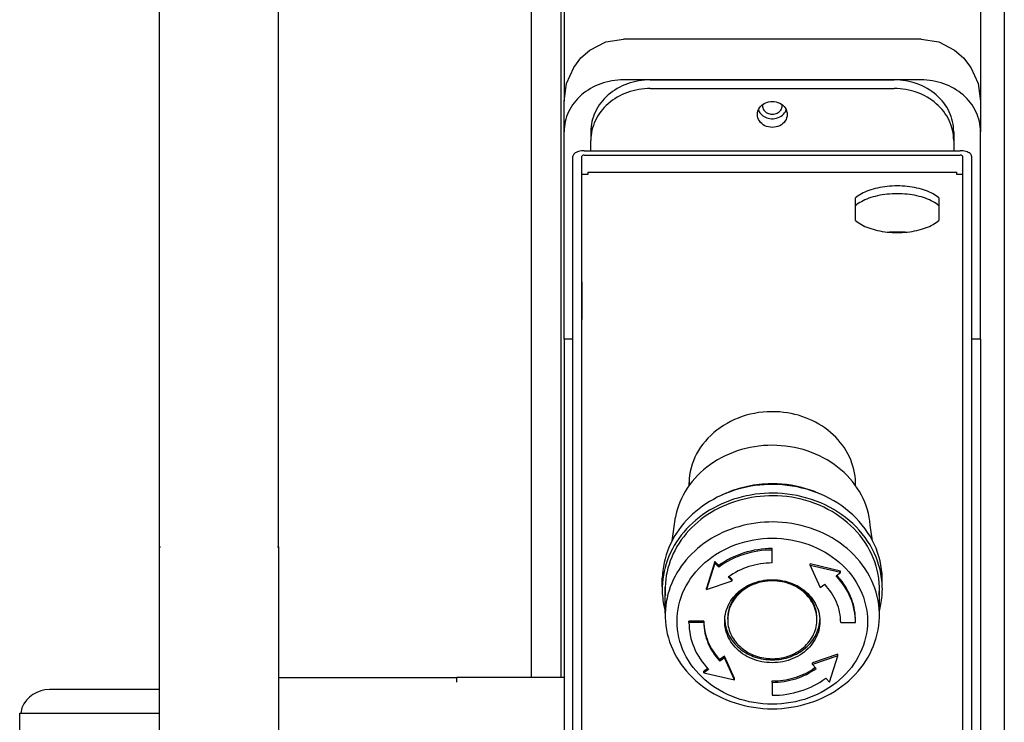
# Model space of a CAD drawing. Extents: x -1765 to 4890, y -3431 to 1272.
# Tile 14 of 111: x -1293 to -1251, y -1172 to -1142. Entities that reach past the tile are written whole.
import ezdxf

# ---------------------------------------------------------------- set-up
doc = ezdxf.new("R2010")
doc.units = 0
doc.layers.get('0').update_dxf_attribs({"linetype": 'CONTINUOUS'})

# ---------------------------------------------------------------- blocks, each defined once
blk = doc.blocks.new('CTH', base_point=(-1401.584, -1249.781))
at = {"color": 7, "linetype": 'CONTINUOUS'}
blk.add_line((-1251.194, -1091.654), (-1251.194, -1178.291), dxfattribs=at)
at = {"color": 5, "linetype": 'CONTINUOUS'}
for p, q in [((-1286.682, -1164.441), (-1286.682, -1105.461)), ((-1281.684, -1164.441), (-1281.684, -1105.461)), ((-1269.687, -1139.44), (-1269.687, -1145.724)), ((-1252.193, -1139.44), (-1252.193, -1145.724)), ((-1271.062, -1144.33), (-1271.062, -1141.199)), ((-1269.812, -1144.33), (-1269.812, -1141.199)), ((-1267.936, -1143.238), (-1267.188, -1143.117)), ((-1254.692, -1143.117), (-1267.188, -1143.117)), ((-1254.692, -1143.117), (-1253.949, -1143.237)), ((-1268.979, -1143.912), (-1268.606, -1143.582)), ((-1268.606, -1143.582), (-1267.936, -1143.238)), ((-1253.949, -1143.237), (-1253.279, -1143.579)), ((-1253.279, -1143.579), (-1252.903, -1143.911)), ((-1269.283, -1144.31), (-1268.979, -1143.912)), ((-1252.903, -1143.911), (-1252.599, -1144.309)), ((-1271.062, -1165.961), (-1271.062, -1144.33)), ((-1269.812, -1165.961), (-1269.812, -1144.33)), ((-1269.585, -1144.991), (-1269.283, -1144.31)), ((-1252.599, -1144.309), (-1252.297, -1144.988)), ((-1254.692, -1144.83), (-1267.188, -1144.83)), ((-1266.064, -1144.83), (-1255.817, -1144.83)), ((-1269.687, -1145.724), (-1269.585, -1144.991)), ((-1266.064, -1145.197), (-1255.817, -1145.197)), ((-1252.297, -1144.988), (-1252.193, -1145.724)), ((-1269.687, -1147.009), (-1269.687, -1145.724)), ((-1261.525, -1146.097), (-1261.495, -1146.17)), ((-1261.342, -1145.87), (-1261.353, -1145.919)), ((-1260.528, -1145.919), (-1260.539, -1145.87)), ((-1260.386, -1146.17), (-1260.356, -1146.097)), ((-1252.193, -1145.724), (-1252.193, -1147.009)), ((-1269.687, -1155.726), (-1269.687, -1147.009)), ((-1268.563, -1147.009), (-1268.563, -1147.376)), ((-1253.318, -1147.009), (-1253.318, -1147.376)), ((-1252.193, -1155.726), (-1252.193, -1147.009)), ((-1268.563, -1147.812), (-1268.563, -1147.376)), ((-1253.318, -1147.376), (-1253.318, -1147.812)), ((-1269.313, -1154.48), (-1269.313, -1148.044)), ((-1268.938, -1154.48), (-1268.938, -1148.044)), ((-1268.838, -1147.812), (-1268.563, -1147.812)), ((-1268.838, -1147.995), (-1253.043, -1147.995)), ((-1268.563, -1147.812), (-1253.318, -1147.812)), ((-1253.318, -1147.812), (-1253.043, -1147.812)), ((-1252.943, -1148.044), (-1252.943, -1154.48)), ((-1252.568, -1148.044), (-1252.568, -1154.48)), ((-1268.688, -1148.811), (-1268.938, -1148.811)), ((-1268.688, -1148.712), (-1253.193, -1148.712)), ((-1268.688, -1148.712), (-1268.688, -1148.811)), ((-1253.193, -1148.811), (-1253.193, -1148.712)), ((-1252.943, -1148.811), (-1253.193, -1148.811)), ((-1257.442, -1150.74), (-1257.442, -1149.793)), ((-1253.943, -1149.793), (-1253.943, -1150.74)), ((-1255.363, -1151.23), (-1256.021, -1151.23)), ((-1268.938, -1153.321), (-1268.938, -1154.903)), ((-1269.313, -1156.181), (-1269.313, -1154.48)), ((-1268.938, -1156.181), (-1268.938, -1154.48)), ((-1252.943, -1154.48), (-1252.943, -1156.181)), ((-1252.568, -1154.48), (-1252.568, -1156.181)), ((-1269.313, -1155.726), (-1269.687, -1155.726)), ((-1269.687, -1155.726), (-1269.687, -1156.786)), ((-1252.193, -1155.726), (-1252.568, -1155.726)), ((-1252.193, -1155.726), (-1252.193, -1156.786)), ((-1269.313, -1168.517), (-1269.313, -1156.181)), ((-1268.938, -1168.517), (-1268.938, -1156.181)), ((-1252.943, -1156.181), (-1252.943, -1168.517)), ((-1252.568, -1156.181), (-1252.568, -1168.517)), ((-1269.687, -1156.786), (-1269.687, -1161.56)), ((-1252.193, -1156.786), (-1252.193, -1161.56)), ((-1269.687, -1161.56), (-1269.687, -1192.432)), ((-1264.438, -1161.88), (-1264.438, -1161.751)), ((-1264.438, -1161.751), (-1264.435, -1161.876)), ((-1257.446, -1161.876), (-1257.442, -1161.751)), ((-1257.442, -1161.88), (-1257.442, -1161.751)), ((-1252.193, -1161.56), (-1252.193, -1192.432)), ((-1262.683, -1162.115), (-1262.925, -1162.218)), ((-1258.956, -1162.218), (-1259.198, -1162.115)), ((-1263.04, -1162.267), (-1263.059, -1162.278)), ((-1263.02, -1162.259), (-1263.04, -1162.267)), ((-1258.84, -1162.267), (-1258.86, -1162.259)), ((-1258.821, -1162.278), (-1258.84, -1162.267)), ((-1265.146, -1164.192), (-1265.012, -1163.207)), ((-1256.735, -1164.192), (-1256.826, -1163.532)), ((-1286.682, -1172.194), (-1286.682, -1164.441)), ((-1286.682, -1164.441), (-1286.644, -1164.441)), ((-1281.721, -1164.441), (-1281.684, -1164.441)), ((-1281.684, -1164.441), (-1281.684, -1167.038)), ((-1260.94, -1164.58), (-1260.94, -1164.519)), ((-1260.94, -1165.125), (-1260.94, -1164.58)), ((-1263.35, -1165.066), (-1263.7, -1166.181)), ((-1263.35, -1165.127), (-1263.7, -1166.242)), ((-1263.35, -1165.127), (-1263.35, -1165.066)), ((-1263.189, -1165.233), (-1263.35, -1165.066)), ((-1263.189, -1165.294), (-1263.35, -1165.127)), ((-1263.189, -1165.294), (-1263.189, -1165.233)), ((-1259.347, -1165.225), (-1259.347, -1165.164)), ((-1258.069, -1165.469), (-1259.347, -1165.164)), ((-1259.347, -1165.225), (-1258.93, -1166.161)), ((-1258.069, -1165.53), (-1259.347, -1165.225)), ((-1258.26, -1165.67), (-1258.069, -1165.53)), ((-1258.069, -1165.53), (-1258.069, -1165.469)), ((-1271.062, -1169.939), (-1271.062, -1165.961)), ((-1269.812, -1169.939), (-1269.812, -1165.961)), ((-1265.563, -1166.133), (-1265.563, -1165.766)), ((-1263.7, -1166.242), (-1262.627, -1165.879)), ((-1262.627, -1165.879), (-1262.788, -1165.712)), ((-1262.627, -1165.817), (-1262.753, -1165.687)), ((-1262.627, -1165.879), (-1262.627, -1165.817)), ((-1258.082, -1165.811), (-1258.227, -1165.646)), ((-1256.328, -1166.133), (-1256.318, -1165.766)), ((-1256.318, -1166.133), (-1256.318, -1165.766)), ((-1265.438, -1167.236), (-1265.438, -1166.135)), ((-1263.7, -1166.242), (-1263.7, -1166.181)), ((-1261.914, -1166.051), (-1261.802, -1165.998)), ((-1260.079, -1165.998), (-1259.966, -1166.051)), ((-1258.93, -1166.161), (-1258.739, -1166.021)), ((-1256.452, -1166.492), (-1256.443, -1166.135)), ((-1256.443, -1167.236), (-1256.443, -1166.135)), ((-1281.684, -1167.038), (-1281.684, -1169.353)), ((-1265.505, -1166.864), (-1265.438, -1167.148)), ((-1256.443, -1167.148), (-1256.375, -1166.864)), ((-1264.439, -1167.631), (-1264.439, -1167.57)), ((-1263.814, -1167.57), (-1264.439, -1167.57)), ((-1263.814, -1167.631), (-1263.814, -1167.57)), ((-1262.937, -1167.5), (-1262.935, -1167.567)), ((-1262.814, -1167.472), (-1262.814, -1167.411)), ((-1259.066, -1167.472), (-1259.066, -1167.411)), ((-1258.946, -1167.567), (-1258.944, -1167.5)), ((-1257.442, -1167.631), (-1257.442, -1167.57)), ((-1263.814, -1167.631), (-1264.439, -1167.631)), ((-1258.066, -1167.631), (-1257.442, -1167.631)), ((-1269.313, -1168.778), (-1269.313, -1168.517)), ((-1269.313, -1192.364), (-1269.313, -1168.778)), ((-1268.938, -1168.778), (-1268.938, -1168.517)), ((-1268.938, -1192.364), (-1268.938, -1168.778)), ((-1252.943, -1168.517), (-1252.943, -1168.778)), ((-1252.943, -1168.778), (-1252.943, -1192.364)), ((-1252.568, -1168.517), (-1252.568, -1168.778)), ((-1252.568, -1168.778), (-1252.568, -1192.364)), ((-1262.951, -1169.041), (-1263.142, -1169.181)), ((-1262.951, -1169.102), (-1263.142, -1169.242)), ((-1263.142, -1169.242), (-1263.142, -1169.181)), ((-1262.951, -1169.102), (-1262.951, -1169.041)), ((-1262.534, -1169.977), (-1262.951, -1169.041)), ((-1262.534, -1170.038), (-1262.951, -1169.102)), ((-1258.181, -1168.96), (-1259.254, -1169.323)), ((-1258.181, -1169.021), (-1259.254, -1169.384)), ((-1258.531, -1170.136), (-1258.181, -1169.021)), ((-1258.181, -1169.021), (-1258.181, -1168.96)), ((-1281.684, -1169.353), (-1281.684, -1171.136)), ((-1263.654, -1169.556), (-1263.812, -1169.671)), ((-1263.621, -1169.593), (-1263.812, -1169.733)), ((-1263.812, -1169.733), (-1263.812, -1169.671)), ((-1259.254, -1169.384), (-1259.254, -1169.323)), ((-1259.254, -1169.384), (-1259.093, -1169.551)), ((-1259.128, -1169.514), (-1259.23, -1169.584)), ((-1281.684, -1169.939), (-1281.514, -1169.939)), ((-1281.514, -1169.939), (-1274.186, -1169.939)), ((-1269.687, -1169.939), (-1274.186, -1169.939)), ((-1274.186, -1170.13), (-1274.186, -1169.939)), ((-1263.812, -1169.733), (-1262.534, -1170.038)), ((-1262.534, -1170.038), (-1262.534, -1169.977)), ((-1260.94, -1170.138), (-1260.94, -1170.076)), ((-1258.691, -1169.969), (-1258.531, -1170.136)), ((-1286.682, -1170.439), (-1291.305, -1170.439)), ((-1260.94, -1170.138), (-1260.94, -1170.682)), ((-1292.46, -1171.211), (-1292.505, -1171.439)), ((-1281.684, -1171.136), (-1281.684, -1172.194)), ((-1292.555, -1193.931), (-1292.555, -1171.439)), ((-1292.555, -1171.439), (-1286.682, -1171.439))]:
    blk.add_line(p, q, dxfattribs=at)
blk.add_arc((-1291.305, -1171.689), 1.25, 89.9999, 157.4998, dxfattribs=at)
for points, knots in [([(-1267.188, -1144.83), (-1267.517, -1144.83), (-1267.841, -1144.886), (-1268.448, -1145.105), (-1268.723, -1145.266), (-1269.188, -1145.67), (-1269.372, -1145.911), (-1269.623, -1146.439), (-1269.687, -1146.723), (-1269.687, -1147.009)], [0, 0, 0, 0, 1, 1, 2, 2, 3, 3, 4, 4, 4, 4]), ([(-1266.064, -1144.83), (-1266.392, -1144.83), (-1266.717, -1144.886), (-1267.323, -1145.105), (-1267.599, -1145.266), (-1268.063, -1145.67), (-1268.247, -1145.911), (-1268.498, -1146.439), (-1268.563, -1146.723), (-1268.563, -1147.009)], [0, 0, 0, 0, 1, 1, 2, 2, 3, 3, 4, 4, 4, 4]), ([(-1253.318, -1147.009), (-1253.318, -1146.723), (-1253.383, -1146.439), (-1253.634, -1145.911), (-1253.818, -1145.67), (-1254.282, -1145.266), (-1254.557, -1145.105), (-1255.164, -1144.886), (-1255.489, -1144.83), (-1255.817, -1144.83)], [0, 0, 0, 0, 1, 1, 2, 2, 3, 3, 4, 4, 4, 4]), ([(-1252.193, -1147.009), (-1252.193, -1146.723), (-1252.258, -1146.439), (-1252.509, -1145.911), (-1252.693, -1145.67), (-1253.157, -1145.266), (-1253.433, -1145.105), (-1254.039, -1144.886), (-1254.364, -1144.83), (-1254.692, -1144.83)], [0, 0, 0, 0, 1, 1, 2, 2, 3, 3, 4, 4, 4, 4]), ([(-1266.064, -1145.197), (-1266.392, -1145.197), (-1266.717, -1145.253), (-1267.323, -1145.472), (-1267.599, -1145.633), (-1268.063, -1146.037), (-1268.247, -1146.278), (-1268.498, -1146.807), (-1268.563, -1147.09), (-1268.563, -1147.376)], [0, 0, 0, 0, 1, 1, 2, 2, 3, 3, 4, 4, 4, 4]), ([(-1253.318, -1147.376), (-1253.318, -1147.09), (-1253.383, -1146.807), (-1253.634, -1146.278), (-1253.818, -1146.037), (-1254.282, -1145.633), (-1254.557, -1145.472), (-1255.164, -1145.253), (-1255.489, -1145.197), (-1255.817, -1145.197)], [0, 0, 0, 0, 1, 1, 2, 2, 3, 3, 4, 4, 4, 4]), ([(-1261.565, -1146.286), (-1261.565, -1146.382), (-1261.536, -1146.476), (-1261.427, -1146.642), (-1261.348, -1146.71), (-1261.158, -1146.806), (-1261.05, -1146.831), (-1260.831, -1146.831), (-1260.723, -1146.806), (-1260.533, -1146.71), (-1260.454, -1146.642), (-1260.344, -1146.476), (-1260.316, -1146.382), (-1260.316, -1146.191), (-1260.344, -1146.097), (-1260.454, -1145.931), (-1260.533, -1145.862), (-1260.723, -1145.767), (-1260.831, -1145.742), (-1261.05, -1145.742), (-1261.158, -1145.767), (-1261.348, -1145.862), (-1261.427, -1145.931), (-1261.536, -1146.097), (-1261.565, -1146.191), (-1261.565, -1146.286)], [0, 0, 0, 0, 1, 1, 2, 2, 3, 3, 4, 4, 5, 5, 6, 6, 7, 7, 8, 8, 9, 9, 10, 10, 11, 11, 12, 12, 12, 12]), ([(-1261.353, -1145.919), (-1261.353, -1145.983), (-1261.334, -1146.045), (-1261.261, -1146.154), (-1261.209, -1146.199), (-1261.084, -1146.262), (-1261.013, -1146.279), (-1260.868, -1146.279), (-1260.797, -1146.262), (-1260.672, -1146.199), (-1260.619, -1146.154), (-1260.547, -1146.045), (-1260.528, -1145.983), (-1260.528, -1145.919)], [0, 0, 0, 0, 1, 1, 2, 2, 3, 3, 4, 4, 5, 5, 6, 6, 6, 6]), ([(-1261.495, -1146.17), (-1261.456, -1146.236), (-1261.401, -1146.295), (-1261.268, -1146.389), (-1261.191, -1146.424), (-1261.109, -1146.444)], [0, 0, 0, 0, 1, 1, 2, 2, 2, 2]), ([(-1261.109, -1146.444), (-1261.017, -1146.466), (-1260.921, -1146.47), (-1260.734, -1146.44), (-1260.645, -1146.407), (-1260.492, -1146.308), (-1260.429, -1146.244), (-1260.386, -1146.17)], [0, 0, 0, 0, 1, 1, 2, 2, 3, 3, 3, 3]), ([(-1268.838, -1147.812), (-1268.921, -1147.812), (-1269.003, -1147.823), (-1269.147, -1147.863), (-1269.207, -1147.893), (-1269.291, -1147.963), (-1269.313, -1148.004), (-1269.313, -1148.044)], [0, 0, 0, 0, 1, 1, 2, 2, 3, 3, 3, 3]), ([(-1268.838, -1147.995), (-1268.855, -1147.995), (-1268.873, -1147.998), (-1268.903, -1148.006), (-1268.916, -1148.012), (-1268.933, -1148.027), (-1268.938, -1148.036), (-1268.938, -1148.044)], [0, 0, 0, 0, 1, 1, 2, 2, 3, 3, 3, 3]), ([(-1252.568, -1148.044), (-1252.568, -1148.004), (-1252.59, -1147.963), (-1252.673, -1147.893), (-1252.733, -1147.863), (-1252.878, -1147.823), (-1252.96, -1147.812), (-1253.043, -1147.812)], [0, 0, 0, 0, 1, 1, 2, 2, 3, 3, 3, 3]), ([(-1252.943, -1148.044), (-1252.943, -1148.036), (-1252.948, -1148.027), (-1252.965, -1148.012), (-1252.978, -1148.006), (-1253.008, -1147.998), (-1253.025, -1147.995), (-1253.043, -1147.995)], [0, 0, 0, 0, 1, 1, 2, 2, 3, 3, 3, 3]), ([(-1253.943, -1149.793), (-1254.081, -1149.67), (-1254.271, -1149.564), (-1254.728, -1149.398), (-1254.991, -1149.339), (-1255.548, -1149.28), (-1255.836, -1149.28), (-1256.394, -1149.339), (-1256.656, -1149.398), (-1257.114, -1149.564), (-1257.304, -1149.67), (-1257.442, -1149.793)], [0, 0, 0, 0, 1, 1, 2, 2, 3, 3, 4, 4, 5, 5, 5, 5]), ([(-1253.943, -1150.119), (-1254.081, -1149.997), (-1254.271, -1149.891), (-1254.728, -1149.725), (-1254.991, -1149.666), (-1255.548, -1149.607), (-1255.836, -1149.607), (-1256.394, -1149.666), (-1256.656, -1149.725), (-1257.114, -1149.891), (-1257.304, -1149.997), (-1257.442, -1150.119)], [0, 0, 0, 0, 1, 1, 2, 2, 3, 3, 4, 4, 5, 5, 5, 5]), ([(-1257.442, -1150.74), (-1257.304, -1150.862), (-1257.114, -1150.969), (-1256.656, -1151.135), (-1256.394, -1151.193), (-1255.836, -1151.253), (-1255.548, -1151.253), (-1254.991, -1151.193), (-1254.728, -1151.135), (-1254.271, -1150.969), (-1254.081, -1150.862), (-1253.943, -1150.74)], [0, 0, 0, 0, 1, 1, 2, 2, 3, 3, 4, 4, 5, 5, 5, 5]), ([(-1260.622, -1158.782), (-1261.1, -1158.744), (-1261.581, -1158.792), (-1262.492, -1159.054), (-1262.912, -1159.265), (-1263.628, -1159.822), (-1263.916, -1160.162), (-1264.318, -1160.921), (-1264.427, -1161.333), (-1264.438, -1161.751)], [0, 0, 0, 0, 1, 1, 2, 2, 3, 3, 4, 4, 4, 4]), ([(-1257.442, -1161.751), (-1257.452, -1161.379), (-1257.54, -1161.013), (-1257.861, -1160.325), (-1258.093, -1160.009), (-1258.674, -1159.466), (-1259.019, -1159.243), (-1259.784, -1158.917), (-1260.198, -1158.816), (-1260.622, -1158.782)], [0, 0, 0, 0, 1, 1, 2, 2, 3, 3, 4, 4, 4, 4]), ([(-1260.753, -1160.186), (-1261.254, -1160.166), (-1261.756, -1160.226), (-1262.709, -1160.5), (-1263.153, -1160.712), (-1263.932, -1161.265), (-1264.261, -1161.601), (-1264.763, -1162.359), (-1264.932, -1162.775), (-1265.012, -1163.207)], [0, 0, 0, 0, 1, 1, 2, 2, 3, 3, 4, 4, 4, 4]), ([(-1256.826, -1163.532), (-1256.861, -1163.095), (-1256.986, -1162.668), (-1257.407, -1161.873), (-1257.699, -1161.512), (-1258.417, -1160.9), (-1258.837, -1160.654), (-1259.758, -1160.305), (-1260.251, -1160.206), (-1260.753, -1160.186)], [0, 0, 0, 0, 1, 1, 2, 2, 3, 3, 4, 4, 4, 4]), ([(-1260.52, -1161.843), (-1261.024, -1161.802), (-1261.533, -1161.835), (-1262.517, -1162.042), (-1262.986, -1162.215), (-1263.842, -1162.688), (-1264.222, -1162.984), (-1264.858, -1163.671), (-1265.109, -1164.058), (-1265.457, -1164.887), (-1265.551, -1165.324), (-1265.563, -1165.766)], [0, 0, 0, 0, 1, 1, 2, 2, 3, 3, 4, 4, 5, 5, 5, 5]), ([(-1260.741, -1161.803), (-1261.073, -1161.79), (-1261.406, -1161.81), (-1262.059, -1161.915), (-1262.378, -1161.999), (-1262.683, -1162.115)], [0, 0, 0, 0, 1, 1, 2, 2, 2, 2]), ([(-1260.52, -1162.21), (-1261.024, -1162.169), (-1261.533, -1162.202), (-1262.517, -1162.409), (-1262.986, -1162.582), (-1263.842, -1163.055), (-1264.222, -1163.351), (-1264.858, -1164.038), (-1265.109, -1164.425), (-1265.457, -1165.255), (-1265.551, -1165.691), (-1265.563, -1166.133)], [0, 0, 0, 0, 1, 1, 2, 2, 3, 3, 4, 4, 5, 5, 5, 5]), ([(-1256.318, -1165.766), (-1256.331, -1165.275), (-1256.446, -1164.79), (-1256.871, -1163.881), (-1257.177, -1163.464), (-1257.946, -1162.747), (-1258.402, -1162.452), (-1259.413, -1162.021), (-1259.959, -1161.887), (-1260.52, -1161.843)], [0, 0, 0, 0, 1, 1, 2, 2, 3, 3, 4, 4, 4, 4]), ([(-1256.318, -1166.133), (-1256.331, -1165.642), (-1256.446, -1165.157), (-1256.871, -1164.248), (-1257.177, -1163.831), (-1257.946, -1163.114), (-1258.402, -1162.819), (-1259.413, -1162.388), (-1259.959, -1162.254), (-1260.52, -1162.21)], [0, 0, 0, 0, 1, 1, 2, 2, 3, 3, 4, 4, 4, 4]), ([(-1260.531, -1162.318), (-1261.022, -1162.279), (-1261.517, -1162.311), (-1262.474, -1162.512), (-1262.931, -1162.681), (-1263.764, -1163.14), (-1264.134, -1163.428), (-1264.752, -1164.097), (-1264.996, -1164.474), (-1265.334, -1165.281), (-1265.427, -1165.706), (-1265.438, -1166.135)], [0, 0, 0, 0, 1, 1, 2, 2, 3, 3, 4, 4, 5, 5, 5, 5]), ([(-1256.443, -1166.135), (-1256.455, -1165.658), (-1256.568, -1165.186), (-1256.981, -1164.302), (-1257.279, -1163.896), (-1258.027, -1163.198), (-1258.47, -1162.911), (-1259.454, -1162.491), (-1259.986, -1162.362), (-1260.531, -1162.318)], [0, 0, 0, 0, 1, 1, 2, 2, 3, 3, 4, 4, 4, 4]), ([(-1260.531, -1163.419), (-1261.022, -1163.38), (-1261.517, -1163.412), (-1262.474, -1163.613), (-1262.931, -1163.782), (-1263.764, -1164.242), (-1264.134, -1164.529), (-1264.752, -1165.198), (-1264.996, -1165.575), (-1265.334, -1166.382), (-1265.427, -1166.807), (-1265.438, -1167.236)], [0, 0, 0, 0, 1, 1, 2, 2, 3, 3, 4, 4, 5, 5, 5, 5]), ([(-1256.443, -1167.236), (-1256.455, -1166.759), (-1256.568, -1166.287), (-1256.981, -1165.403), (-1257.279, -1164.997), (-1258.027, -1164.299), (-1258.47, -1164.013), (-1259.454, -1163.593), (-1259.986, -1163.463), (-1260.531, -1163.419)], [0, 0, 0, 0, 1, 1, 2, 2, 3, 3, 4, 4, 4, 4]), ([(-1264.939, -1167.57), (-1264.939, -1168.028), (-1264.836, -1168.482), (-1264.434, -1169.328), (-1264.139, -1169.712), (-1263.397, -1170.36), (-1262.956, -1170.616), (-1261.985, -1170.967), (-1261.465, -1171.057), (-1260.415, -1171.057), (-1259.895, -1170.967), (-1258.925, -1170.616), (-1258.484, -1170.36), (-1257.742, -1169.712), (-1257.447, -1169.328), (-1257.045, -1168.482), (-1256.942, -1168.028), (-1256.942, -1167.112), (-1257.045, -1166.659), (-1257.447, -1165.813), (-1257.742, -1165.428), (-1258.484, -1164.781), (-1258.925, -1164.524), (-1259.895, -1164.174), (-1260.415, -1164.083), (-1261.465, -1164.083), (-1261.985, -1164.174), (-1262.956, -1164.524), (-1263.397, -1164.781), (-1264.139, -1165.428), (-1264.434, -1165.813), (-1264.836, -1166.659), (-1264.939, -1167.112), (-1264.939, -1167.57)], [0, 0, 0, 0, 1, 1, 2, 2, 3, 3, 4, 4, 5, 5, 6, 6, 7, 7, 8, 8, 9, 9, 10, 10, 11, 11, 12, 12, 13, 13, 14, 14, 15, 15, 16, 16, 16, 16]), ([(-1260.94, -1164.519), (-1261.349, -1164.519), (-1261.754, -1164.582), (-1262.521, -1164.825), (-1262.877, -1165.004), (-1263.189, -1165.233)], [0, 0, 0, 0, 1, 1, 2, 2, 2, 2]), ([(-1260.94, -1164.58), (-1261.349, -1164.58), (-1261.754, -1164.643), (-1262.521, -1164.886), (-1262.877, -1165.065), (-1263.189, -1165.294)], [0, 0, 0, 0, 1, 1, 2, 2, 2, 2]), ([(-1260.94, -1165.125), (-1261.276, -1165.125), (-1261.608, -1165.176), (-1262.238, -1165.376), (-1262.531, -1165.524), (-1262.788, -1165.712)], [0, 0, 0, 0, 1, 1, 2, 2, 2, 2]), ([(-1262.94, -1167.57), (-1262.94, -1167.832), (-1262.872, -1168.091), (-1262.611, -1168.563), (-1262.422, -1168.77), (-1261.952, -1169.097), (-1261.678, -1169.212), (-1261.092, -1169.328), (-1260.788, -1169.328), (-1260.203, -1169.212), (-1259.929, -1169.097), (-1259.459, -1168.77), (-1259.269, -1168.563), (-1259.009, -1168.091), (-1258.941, -1167.832), (-1258.941, -1167.308), (-1259.009, -1167.05), (-1259.269, -1166.578), (-1259.459, -1166.371), (-1259.929, -1166.044), (-1260.203, -1165.929), (-1260.788, -1165.812), (-1261.092, -1165.812), (-1261.678, -1165.929), (-1261.952, -1166.044), (-1262.422, -1166.371), (-1262.611, -1166.578), (-1262.872, -1167.05), (-1262.94, -1167.308), (-1262.94, -1167.57)], [0, 0, 0, 0, 1, 1, 2, 2, 3, 3, 4, 4, 5, 5, 6, 6, 7, 7, 8, 8, 9, 9, 10, 10, 11, 11, 12, 12, 13, 13, 14, 14, 14, 14]), ([(-1259.066, -1167.472), (-1259.073, -1167.23), (-1259.141, -1166.992), (-1259.39, -1166.56), (-1259.567, -1166.37), (-1260.005, -1166.072), (-1260.259, -1165.968), (-1260.8, -1165.861), (-1261.081, -1165.861), (-1261.622, -1165.968), (-1261.876, -1166.072), (-1262.313, -1166.37), (-1262.491, -1166.56), (-1262.74, -1166.992), (-1262.808, -1167.23), (-1262.814, -1167.472)], [0, 0, 0, 0, 1, 1, 2, 2, 3, 3, 4, 4, 5, 5, 6, 6, 7, 7, 7, 7]), ([(-1257.442, -1167.631), (-1257.442, -1167.276), (-1257.513, -1166.922), (-1257.792, -1166.253), (-1257.998, -1165.943), (-1258.26, -1165.67)], [0, 0, 0, 0, 1, 1, 2, 2, 2, 2]), ([(-1257.442, -1167.57), (-1257.442, -1167.257), (-1257.497, -1166.946), (-1257.714, -1166.349), (-1257.875, -1166.067), (-1258.082, -1165.811)], [0, 0, 0, 0, 1, 1, 2, 2, 2, 2]), ([(-1261.914, -1166.051), (-1262.093, -1166.146), (-1262.252, -1166.266), (-1262.519, -1166.547), (-1262.624, -1166.706), (-1262.77, -1167.048), (-1262.81, -1167.228), (-1262.814, -1167.411)], [0, 0, 0, 0, 1, 1, 2, 2, 3, 3, 3, 3]), ([(-1259.066, -1167.411), (-1259.071, -1167.228), (-1259.111, -1167.048), (-1259.257, -1166.706), (-1259.362, -1166.547), (-1259.629, -1166.266), (-1259.788, -1166.146), (-1259.966, -1166.051)], [0, 0, 0, 0, 1, 1, 2, 2, 3, 3, 3, 3]), ([(-1258.066, -1167.631), (-1258.066, -1167.339), (-1258.125, -1167.049), (-1258.354, -1166.5), (-1258.523, -1166.244), (-1258.739, -1166.021)], [0, 0, 0, 0, 1, 1, 2, 2, 2, 2]), ([(-1265.438, -1167.236), (-1265.45, -1167.7), (-1265.367, -1168.163), (-1265.021, -1169.041), (-1264.76, -1169.449), (-1264.086, -1170.168), (-1263.678, -1170.473), (-1262.76, -1170.943), (-1262.257, -1171.105), (-1261.209, -1171.269), (-1260.672, -1171.269), (-1259.624, -1171.105), (-1259.121, -1170.943), (-1258.203, -1170.473), (-1257.795, -1170.168), (-1257.121, -1169.449), (-1256.86, -1169.041), (-1256.513, -1168.163), (-1256.431, -1167.7), (-1256.443, -1167.236)], [0, 0, 0, 0, 1, 1, 2, 2, 3, 3, 4, 4, 5, 5, 6, 6, 7, 7, 8, 8, 9, 9, 9, 9]), ([(-1263.814, -1167.57), (-1263.814, -1167.863), (-1263.756, -1168.153), (-1263.526, -1168.702), (-1263.358, -1168.957), (-1263.142, -1169.181)], [0, 0, 0, 0, 1, 1, 2, 2, 2, 2]), ([(-1262.935, -1167.567), (-1262.918, -1167.779), (-1262.858, -1167.986), (-1262.654, -1168.371), (-1262.512, -1168.546), (-1262.164, -1168.843), (-1261.96, -1168.962), (-1261.514, -1169.132), (-1261.275, -1169.18), (-1261.031, -1169.189)], [0, 0, 0, 0, 1, 1, 2, 2, 3, 3, 4, 4, 4, 4]), ([(-1262.814, -1167.472), (-1262.82, -1167.683), (-1262.778, -1167.894), (-1262.605, -1168.289), (-1262.476, -1168.47), (-1262.145, -1168.779), (-1261.946, -1168.904), (-1261.506, -1169.082), (-1261.268, -1169.132), (-1261.026, -1169.142)], [0, 0, 0, 0, 1, 1, 2, 2, 3, 3, 4, 4, 4, 4]), ([(-1261.031, -1169.189), (-1260.773, -1169.2), (-1260.515, -1169.166), (-1260.027, -1169.015), (-1259.802, -1168.899), (-1259.416, -1168.599), (-1259.258, -1168.417), (-1259.031, -1168.012), (-1258.963, -1167.792), (-1258.946, -1167.567)], [0, 0, 0, 0, 1, 1, 2, 2, 3, 3, 4, 4, 4, 4]), ([(-1261.026, -1169.142), (-1260.769, -1169.152), (-1260.513, -1169.116), (-1260.033, -1168.956), (-1259.814, -1168.834), (-1259.446, -1168.521), (-1259.302, -1168.333), (-1259.108, -1167.918), (-1259.061, -1167.696), (-1259.066, -1167.472)], [0, 0, 0, 0, 1, 1, 2, 2, 3, 3, 4, 4, 4, 4]), ([(-1264.439, -1167.631), (-1264.439, -1167.987), (-1264.368, -1168.34), (-1264.089, -1169.009), (-1263.883, -1169.32), (-1263.621, -1169.593)], [0, 0, 0, 0, 1, 1, 2, 2, 2, 2]), ([(-1263.814, -1167.631), (-1263.814, -1167.924), (-1263.756, -1168.214), (-1263.526, -1168.763), (-1263.358, -1169.018), (-1263.142, -1169.242)], [0, 0, 0, 0, 1, 1, 2, 2, 2, 2]), ([(-1260.94, -1170.138), (-1260.605, -1170.138), (-1260.272, -1170.086), (-1259.642, -1169.886), (-1259.35, -1169.739), (-1259.093, -1169.551)], [0, 0, 0, 0, 1, 1, 2, 2, 2, 2]), ([(-1260.94, -1170.076), (-1260.634, -1170.076), (-1260.33, -1170.034), (-1259.749, -1169.867), (-1259.476, -1169.743), (-1259.23, -1169.584)], [0, 0, 0, 0, 1, 1, 2, 2, 2, 2]), ([(-1260.94, -1170.682), (-1260.532, -1170.682), (-1260.127, -1170.62), (-1259.36, -1170.377), (-1259.004, -1170.197), (-1258.691, -1169.969)], [0, 0, 0, 0, 1, 1, 2, 2, 2, 2])]:
    blk.add_open_spline(points, degree=3, knots=knots, dxfattribs=at)
for points in [[(-1259.198, -1162.115), (-1259.686, -1161.93), (-1260.209, -1161.824), (-1260.741, -1161.803)], [(-1265.563, -1166.133), (-1265.569, -1166.378), (-1265.55, -1166.622), (-1265.505, -1166.864)], [(-1265.438, -1166.135), (-1265.441, -1166.254), (-1265.438, -1166.373), (-1265.428, -1166.492)], [(-1256.375, -1166.864), (-1256.331, -1166.622), (-1256.312, -1166.378), (-1256.318, -1166.133)]]:
    blk.add_open_spline(points, degree=3, dxfattribs=at)

msp = doc.modelspace()

# ---------------------------------------------------------------- block references
msp.add_blockref('CTH', (-1401.584, -1249.781))

doc.saveas('drawing.dxf')
